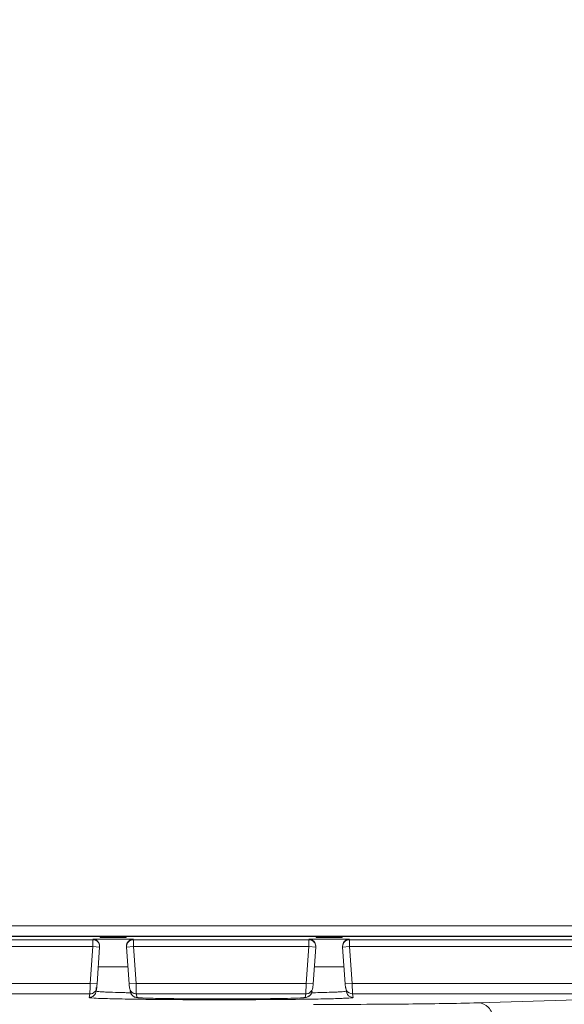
# Model space of a CAD drawing. Header units: centimetres. Extents: x -21 to 21, y -29.7 to 29.7.
# Tile 31 of 75: x 3 to 3.8, y -5.7 to -4.3. Entities that reach past the tile are written whole.
import ezdxf

# ---------------------------------------------------------------- set-up
doc = ezdxf.new("R2010")
doc.units = ezdxf.units.CM
doc.header["$MEASUREMENT"] = 0
doc.layers.add('06___PRT_ALL_SURFS', color=7, linetype='Continuous')

msp = doc.modelspace()

# ---------------------------------------------------------------- linework, layer by layer
at = {"layer": '06___PRT_ALL_SURFS', "color": 8, "lineweight": 5}
msp.add_open_spline([(-21.0058, -29.70447), (-21.0058, -29.70447), (20.9942, -29.70447), (20.9942, -29.70447), (20.9942, -29.70447), (20.9942, 29.69554), (20.9942, 29.69554), (20.9942, 29.69554), (-21.0058, 29.69554), (-21.0058, 29.69554), (-21.0058, 29.69554), (-21.0058, -29.70447), (-21.0058, -29.70447)], degree=3, knots=[0, 0, 0, 0, 0.25, 0.25, 0.25, 0.5, 0.5, 0.5, 0.75, 0.75, 0.75, 1, 1, 1, 1], dxfattribs=at)
at = {"layer": '06___PRT_ALL_SURFS', "lineweight": 5}
for points in [[(2.45706, -5.62942), (2.45706, -5.62942), (4.18474, -5.62942), (4.18474, -5.62942)], [(2.45646, -5.64501), (2.45646, -5.64501), (4.18533, -5.64501), (4.18533, -5.64501)], [(4.18533, -5.64502), (4.18533, -5.64502), (2.45646, -5.64502), (2.45646, -5.64502)], [(4.18473, -5.64441), (4.18473, -5.64441), (2.45706, -5.64441), (2.45706, -5.64441)], [(2.89818, -5.64968), (2.89818, -5.64968), (3.09352, -5.64968), (3.09352, -5.64968)], [(3.09352, -5.6487), (3.09352, -5.6487), (3.15247, -5.6487), (3.15247, -5.6487)], [(3.09352, -5.64968), (3.09352, -5.64968), (3.09612, -5.65002), (3.09612, -5.65002)], [(3.09352, -5.65967), (3.09352, -5.65967), (3.09352, -5.64968), (3.09352, -5.64968)], [(3.09612, -5.65003), (3.09869, -5.65072), (3.10114, -5.65266), (3.10237, -5.65503)], [(3.10237, -5.65503), (3.1028, -5.65584), (3.10311, -5.65672), (3.1033, -5.65762)], [(3.10424, -5.64652), (3.10424, -5.64652), (3.10424, -5.64502), (3.10424, -5.64502)], [(3.10424, -5.64652), (3.10424, -5.64652), (3.14174, -5.64652), (3.14174, -5.64652)], [(3.14174, -5.64502), (3.14174, -5.64502), (3.14174, -5.64652), (3.14174, -5.64652)], [(3.14987, -5.65002), (3.14987, -5.65002), (3.15247, -5.64968), (3.15247, -5.64968)], [(3.15247, -5.64968), (3.15247, -5.64968), (3.40602, -5.64968), (3.40602, -5.64968)], [(3.15247, -5.65967), (3.15247, -5.65967), (3.15247, -5.64968), (3.15247, -5.64968)], [(3.40602, -5.6487), (3.40602, -5.6487), (3.46497, -5.6487), (3.46497, -5.6487)], [(3.40862, -5.65002), (3.40862, -5.65002), (3.40602, -5.64968), (3.40602, -5.64968)], [(3.40602, -5.64968), (3.40602, -5.64968), (3.40602, -5.65967), (3.40602, -5.65967)], [(3.41674, -5.64652), (3.41674, -5.64652), (3.41674, -5.64502), (3.41674, -5.64502)], [(3.41674, -5.64652), (3.41674, -5.64652), (3.45424, -5.64652), (3.45424, -5.64652)], [(3.45424, -5.64502), (3.45424, -5.64502), (3.45424, -5.64652), (3.45424, -5.64652)], [(3.45612, -5.65502), (3.45569, -5.65584), (3.45538, -5.65672), (3.45519, -5.65761)], [(3.46237, -5.65003), (3.45979, -5.65072), (3.45735, -5.65266), (3.45612, -5.65502)], [(3.46497, -5.64968), (3.46497, -5.64968), (3.46237, -5.65002), (3.46237, -5.65002)], [(4.19005, -5.64968), (4.19005, -5.64968), (3.46497, -5.64968), (3.46497, -5.64968)], [(3.46497, -5.64968), (3.46497, -5.64968), (3.46497, -5.65967), (3.46497, -5.65967)], [(3.09352, -5.65967), (3.09352, -5.65967), (2.89818, -5.65967), (2.89818, -5.65967)], [(3.08979, -5.71298), (3.08979, -5.71298), (3.09352, -5.65967), (3.09352, -5.65967)], [(3.09352, -5.65967), (3.09352, -5.65967), (3.1035, -5.66037), (3.1035, -5.66037)], [(3.09977, -5.71368), (3.09977, -5.71368), (3.1035, -5.66037), (3.1035, -5.66037)], [(3.1033, -5.65762), (3.10349, -5.65852), (3.10356, -5.65945), (3.1035, -5.66037)], [(3.14249, -5.66037), (3.14249, -5.66037), (3.15247, -5.65967), (3.15247, -5.65967)], [(3.14622, -5.71368), (3.14622, -5.71368), (3.14249, -5.66037), (3.14249, -5.66037)], [(3.40602, -5.65967), (3.40602, -5.65967), (3.15247, -5.65967), (3.15247, -5.65967)], [(3.15619, -5.71298), (3.15619, -5.71298), (3.15247, -5.65967), (3.15247, -5.65967)], [(3.40602, -5.65967), (3.40602, -5.65967), (3.40229, -5.71298), (3.40229, -5.71298)], [(3.416, -5.66037), (3.416, -5.66037), (3.40602, -5.65967), (3.40602, -5.65967)], [(3.416, -5.66037), (3.416, -5.66037), (3.41227, -5.71368), (3.41227, -5.71368)], [(3.45519, -5.65761), (3.455, -5.65852), (3.45493, -5.65945), (3.45499, -5.66037)], [(3.46497, -5.65967), (3.46497, -5.65967), (3.45499, -5.66037), (3.45499, -5.66037)], [(3.45499, -5.66037), (3.45499, -5.66037), (3.45872, -5.71368), (3.45872, -5.71368)], [(4.19005, -5.65967), (4.19005, -5.65967), (3.46497, -5.65967), (3.46497, -5.65967)], [(3.46497, -5.65967), (3.46497, -5.65967), (3.46869, -5.71298), (3.46869, -5.71298)], [(3.14455, -5.68879), (3.14455, -5.68879), (3.10143, -5.68879), (3.10143, -5.68879)], [(3.41393, -5.68879), (3.41393, -5.68879), (3.45705, -5.68879), (3.45705, -5.68879)], [(2.90191, -5.71298), (2.90191, -5.71298), (3.08979, -5.71298), (3.08979, -5.71298)], [(3.08968, -5.71796), (3.08968, -5.71796), (3.08979, -5.71298), (3.08979, -5.71298)], [(3.08979, -5.71298), (3.08979, -5.71298), (3.09977, -5.71368), (3.09977, -5.71368)], [(3.14622, -5.71368), (3.14622, -5.71368), (3.15619, -5.71298), (3.15619, -5.71298)], [(3.15619, -5.71298), (3.15619, -5.71298), (3.40229, -5.71298), (3.40229, -5.71298)], [(3.15631, -5.71798), (3.15631, -5.71798), (3.15619, -5.71298), (3.15619, -5.71298)], [(3.40229, -5.71298), (3.40229, -5.71298), (3.40193, -5.72797), (3.40193, -5.72797)], [(3.41227, -5.71368), (3.41227, -5.71368), (3.40229, -5.71298), (3.40229, -5.71298)], [(3.46869, -5.71298), (3.46869, -5.71298), (3.45872, -5.71368), (3.45872, -5.71368)], [(3.46869, -5.71298), (3.46869, -5.71298), (4.08096, -5.71298), (4.08096, -5.71298)], [(3.46869, -5.71298), (3.46869, -5.71298), (3.46905, -5.72797), (3.46905, -5.72797)], [(3.08943, -5.72797), (3.08943, -5.72797), (2.90227, -5.72797), (2.90227, -5.72797)], [(3.08834, -5.73318), (3.08834, -5.73318), (3.08943, -5.72797), (3.08943, -5.72797)], [(3.08943, -5.72797), (3.08943, -5.72797), (3.08968, -5.71796), (3.08968, -5.71796)], [(3.09832, -5.72388), (3.09832, -5.72388), (3.09868, -5.71862), (3.09868, -5.71862)], [(3.09832, -5.72388), (3.09832, -5.72388), (3.09941, -5.71867), (3.09941, -5.71867)], [(3.13995, -5.72625), (3.14265, -5.72631), (3.14534, -5.72637), (3.14804, -5.72643)], [(3.14704, -5.7209), (3.14704, -5.7209), (3.14658, -5.71867), (3.14658, -5.71867)], [(3.14661, -5.71908), (3.14661, -5.71908), (3.14699, -5.72091), (3.14699, -5.72091)], [(3.147, -5.72091), (3.14774, -5.72331), (3.14955, -5.72555), (3.15176, -5.72675)], [(3.14767, -5.72388), (3.14767, -5.72388), (3.14794, -5.72559), (3.14794, -5.72559)], [(3.14794, -5.72559), (3.14821, -5.72664), (3.14864, -5.72766), (3.14923, -5.72858)], [(3.15176, -5.72675), (3.15321, -5.72754), (3.1549, -5.72797), (3.15655, -5.72797)], [(3.15655, -5.72797), (3.15655, -5.72797), (3.15631, -5.71798), (3.15631, -5.71798)], [(3.40193, -5.72797), (3.40193, -5.72797), (3.15655, -5.72797), (3.15655, -5.72797)], [(3.15764, -5.73318), (3.15764, -5.73318), (3.15655, -5.72797), (3.15655, -5.72797)], [(3.40193, -5.72797), (3.40193, -5.72797), (3.40084, -5.73318), (3.40084, -5.73318)], [(3.40673, -5.72675), (3.40528, -5.72754), (3.40358, -5.72797), (3.40193, -5.72797)], [(3.41191, -5.71867), (3.41168, -5.72186), (3.40954, -5.72522), (3.40673, -5.72675)], [(3.40817, -5.73), (3.40817, -5.73), (3.41055, -5.72559), (3.41055, -5.72559)], [(3.41054, -5.72559), (3.41028, -5.72664), (3.40984, -5.72766), (3.40926, -5.72858)], [(3.41259, -5.72638), (3.41259, -5.72638), (3.41029, -5.72643), (3.41029, -5.72643)], [(3.41082, -5.72388), (3.41082, -5.72388), (3.41055, -5.72559), (3.41055, -5.72559)], [(3.46057, -5.72327), (3.46057, -5.72327), (3.45908, -5.71867), (3.45908, -5.71867)], [(3.4598, -5.71862), (3.4598, -5.71862), (3.46, -5.72153), (3.46, -5.72153)], [(3.46194, -5.7289), (3.46194, -5.7289), (3.46017, -5.72388), (3.46017, -5.72388)], [(3.46905, -5.72797), (3.46582, -5.72797), (3.46228, -5.72602), (3.46057, -5.72327)], [(4.08097, -5.72797), (4.08097, -5.72797), (3.46905, -5.72797), (3.46905, -5.72797)], [(3.46905, -5.72797), (3.46905, -5.72797), (3.47014, -5.73318), (3.47014, -5.73318)], [(4.08097, -5.72797), (4.08097, -5.72797), (3.6512, -5.74094), (3.6512, -5.74094)], [(3.14923, -5.72858), (3.15011, -5.72997), (3.1514, -5.73116), (3.15285, -5.73195)], [(3.15285, -5.73195), (3.1543, -5.73274), (3.15599, -5.73318), (3.15764, -5.73318)], [(3.16139, -5.73372), (3.16139, -5.73372), (3.16379, -5.73386), (3.16379, -5.73386)], [(3.40564, -5.73195), (3.40419, -5.73274), (3.40249, -5.73318), (3.40084, -5.73318)], [(3.40926, -5.72858), (3.40837, -5.72997), (3.40709, -5.73116), (3.40564, -5.73195)], [(3.47014, -5.73318), (3.46706, -5.73318), (3.46371, -5.73143), (3.46194, -5.7289)]]:
    msp.add_open_spline(points, degree=3, dxfattribs=at)
for points, knots in [([(3.1035, -5.65936), (3.10369, -5.65661), (3.10272, -5.65389), (3.10083, -5.65187), (3.09894, -5.64985), (3.09629, -5.6487), (3.09352, -5.6487)], [0, 0, 0, 0, 0.5, 0.5, 0.5, 1, 1, 1, 1]), ([(3.15247, -5.6487), (3.14969, -5.6487), (3.14704, -5.64985), (3.14515, -5.65187), (3.14326, -5.65389), (3.1423, -5.65661), (3.14249, -5.65936)], [0, 0, 0, 0, 0.5, 0.5, 0.5, 1, 1, 1, 1]), ([(3.14249, -5.66037), (3.14233, -5.65812), (3.14298, -5.65575), (3.14432, -5.65387), (3.14566, -5.65199), (3.1477, -5.65061), (3.14987, -5.65003)], [0, 0, 0, 0, 0.5, 0.5, 0.5, 1, 1, 1, 1]), ([(3.416, -5.65936), (3.41619, -5.65661), (3.41522, -5.65389), (3.41333, -5.65187), (3.41144, -5.64985), (3.40879, -5.6487), (3.40602, -5.6487)], [0, 0, 0, 0, 0.5, 0.5, 0.5, 1, 1, 1, 1]), ([(3.416, -5.66037), (3.41615, -5.65812), (3.41551, -5.65575), (3.41417, -5.65387), (3.41282, -5.65199), (3.41079, -5.65061), (3.40862, -5.65003)], [0, 0, 0, 0, 0.5, 0.5, 0.5, 1, 1, 1, 1]), ([(3.46497, -5.6487), (3.46219, -5.6487), (3.45954, -5.64985), (3.45765, -5.65187), (3.45576, -5.65389), (3.4548, -5.65661), (3.45499, -5.65936)], [0, 0, 0, 0, 0.5, 0.5, 0.5, 1, 1, 1, 1]), ([(3.09941, -5.71867), (3.09944, -5.71854), (3.09944, -5.7184), (3.09944, -5.71827), (3.09948, -5.71672), (3.09966, -5.71521), (3.09977, -5.71368)], [0, 0, 0, 0, 0.5, 0.5, 0.5, 1, 1, 1, 1]), ([(3.14658, -5.71867), (3.14655, -5.71854), (3.14655, -5.7184), (3.14654, -5.71827), (3.14651, -5.71672), (3.14632, -5.71521), (3.14622, -5.71368)], [0, 0, 0, 0, 0.5, 0.5, 0.5, 1, 1, 1, 1]), ([(3.41227, -5.71368), (3.41223, -5.71431), (3.41217, -5.71494), (3.41214, -5.71557), (3.41209, -5.71661), (3.41212, -5.71766), (3.41191, -5.71867)], [0, 0, 0, 0, 0.5, 0.5, 0.5, 1, 1, 1, 1]), ([(3.45872, -5.71368), (3.45876, -5.71431), (3.45882, -5.71493), (3.45885, -5.71557), (3.4589, -5.7166), (3.45887, -5.71766), (3.45908, -5.71867)], [0, 0, 0, 0, 0.5, 0.5, 0.5, 1, 1, 1, 1]), ([(3.08834, -5.73318), (3.09078, -5.73318), (3.09332, -5.73221), (3.09516, -5.73049), (3.097, -5.72878), (3.09815, -5.72631), (3.09832, -5.72388)], [0, 0, 0, 0, 0.5, 0.5, 0.5, 1, 1, 1, 1]), ([(3.08943, -5.72797), (3.09188, -5.72797), (3.09441, -5.72701), (3.09625, -5.72529), (3.09809, -5.72358), (3.09924, -5.72111), (3.09941, -5.71867)], [0, 0, 0, 0, 0.5, 0.5, 0.5, 1, 1, 1, 1]), ([(3.13995, -5.72625), (3.13396, -5.7261), (3.12796, -5.72594), (3.12197, -5.72573), (3.11957, -5.72565), (3.11717, -5.72555), (3.11475, -5.72545), (3.11276, -5.72536), (3.11076, -5.72527), (3.1088, -5.72515), (3.10727, -5.72506), (3.10576, -5.72496), (3.10416, -5.72484), (3.10302, -5.72476), (3.10184, -5.72466), (3.10087, -5.72452), (3.10029, -5.72444), (3.09979, -5.72433), (3.09892, -5.7242), (3.09862, -5.72415), (3.09827, -5.7241), (3.09832, -5.72388)], [0, 0, 0, 0, 0.1428571, 0.1428571, 0.1428571, 0.2857143, 0.2857143, 0.2857143, 0.4285714, 0.4285714, 0.4285714, 0.5714286, 0.5714286, 0.5714286, 0.7142857, 0.7142857, 0.7142857, 0.8571429, 0.8571429, 0.8571429, 1, 1, 1, 1]), ([(3.14794, -5.72559), (3.14794, -5.72559), (3.15038, -5.73006), (3.15038, -5.73006), (3.15038, -5.73006), (3.15406, -5.73256), (3.15406, -5.73256), (3.15406, -5.73256), (3.15635, -5.73321), (3.15635, -5.73321), (3.15635, -5.73321), (3.15786, -5.73343), (3.15786, -5.73343), (3.15786, -5.73343), (3.15945, -5.73358), (3.15945, -5.73358), (3.15945, -5.73358), (3.16139, -5.73372), (3.16139, -5.73372)], [0, 0, 0, 0, 0.1666667, 0.1666667, 0.1666667, 0.3333333, 0.3333333, 0.3333333, 0.5, 0.5, 0.5, 0.6666667, 0.6666667, 0.6666667, 0.8333333, 0.8333333, 0.8333333, 1, 1, 1, 1]), ([(3.44521, -5.72538), (3.44302, -5.72548), (3.44084, -5.72557), (3.43865, -5.72565), (3.42997, -5.72598), (3.42128, -5.72619), (3.41259, -5.72638)], [0, 0, 0, 0, 0.5, 0.5, 0.5, 1, 1, 1, 1]), ([(3.46017, -5.72389), (3.46019, -5.72421), (3.45969, -5.72423), (3.45926, -5.72427), (3.45802, -5.72436), (3.45729, -5.72453), (3.45646, -5.72465), (3.45508, -5.72485), (3.45339, -5.72494), (3.45177, -5.72502), (3.44951, -5.72514), (3.4474, -5.72528), (3.44521, -5.72538)], [0, 0, 0, 0, 0.25, 0.25, 0.25, 0.5, 0.5, 0.5, 0.75, 0.75, 0.75, 1, 1, 1, 1]), ([(3.09206, -5.73385), (3.09111, -5.73377), (3.09054, -5.73358), (3.08923, -5.73352), (3.08879, -5.7335), (3.08828, -5.73349), (3.08834, -5.73318)], [0, 0, 0, 0, 0.5, 0.5, 0.5, 1, 1, 1, 1]), ([(3.13231, -5.73532), (3.12766, -5.73522), (3.12302, -5.7351), (3.11838, -5.73499), (3.1096, -5.73478), (3.10081, -5.73462), (3.09206, -5.73385)], [0, 0, 0, 0, 0.5, 0.5, 0.5, 1, 1, 1, 1]), ([(3.17607, -5.736), (3.17207, -5.73596), (3.16806, -5.73591), (3.16406, -5.73585), (3.15347, -5.73571), (3.14289, -5.73554), (3.13231, -5.73532)], [0, 0, 0, 0, 0.5, 0.5, 0.5, 1, 1, 1, 1]), ([(3.18079, -5.73442), (3.17747, -5.73434), (3.17415, -5.73425), (3.17082, -5.73414), (3.16839, -5.73406), (3.16595, -5.73397), (3.16354, -5.73383), (3.1627, -5.73378), (3.16185, -5.73372), (3.16098, -5.73367), (3.16035, -5.73363), (3.15971, -5.73359), (3.15914, -5.73351), (3.1588, -5.73346), (3.15849, -5.73339), (3.15803, -5.73334), (3.15786, -5.73333), (3.15767, -5.73332), (3.15764, -5.73318)], [0, 0, 0, 0, 0.1666667, 0.1666667, 0.1666667, 0.3333333, 0.3333333, 0.3333333, 0.5, 0.5, 0.5, 0.6666667, 0.6666667, 0.6666667, 0.8333333, 0.8333333, 0.8333333, 1, 1, 1, 1]), ([(3.16379, -5.73386), (3.16379, -5.73386), (3.16671, -5.73399), (3.16671, -5.73399), (3.16671, -5.73399), (3.17018, -5.73412), (3.17018, -5.73412)], [0, 0, 0, 0, 0.5, 0.5, 0.5, 1, 1, 1, 1]), ([(3.17018, -5.73412), (3.17018, -5.73412), (3.17424, -5.73425), (3.17424, -5.73425), (3.17424, -5.73425), (3.1789, -5.73438), (3.1789, -5.73438), (3.1789, -5.73438), (3.18417, -5.7345), (3.18417, -5.7345), (3.18417, -5.7345), (3.19001, -5.73462), (3.19001, -5.73462), (3.19001, -5.73462), (3.19641, -5.73473), (3.19641, -5.73473)], [0, 0, 0, 0, 0.2, 0.2, 0.2, 0.4, 0.4, 0.4, 0.6, 0.6, 0.6, 0.8, 0.8, 0.8, 1, 1, 1, 1]), ([(3.37822, -5.73605), (3.36197, -5.73622), (3.34571, -5.73633), (3.32946, -5.73641), (3.27833, -5.73666), (3.2272, -5.73658), (3.17607, -5.736)], [0, 0, 0, 0, 0.5, 0.5, 0.5, 1, 1, 1, 1]), ([(3.3749, -5.73448), (3.34225, -5.73521), (3.30958, -5.7353), (3.27692, -5.7353), (3.24487, -5.73529), (3.21282, -5.73519), (3.18079, -5.73442)], [0, 0, 0, 0, 0.5, 0.5, 0.5, 1, 1, 1, 1]), ([(3.19641, -5.73473), (3.19641, -5.73473), (3.20335, -5.73484), (3.20335, -5.73484), (3.20335, -5.73484), (3.21085, -5.73493), (3.21085, -5.73493), (3.21085, -5.73493), (3.21891, -5.73502), (3.21891, -5.73502), (3.21891, -5.73502), (3.22751, -5.7351), (3.22751, -5.7351), (3.22751, -5.7351), (3.23664, -5.73517), (3.23664, -5.73517), (3.23664, -5.73517), (3.24628, -5.73522), (3.24628, -5.73522), (3.24628, -5.73522), (3.25637, -5.73526), (3.25637, -5.73526), (3.25637, -5.73526), (3.26688, -5.73529), (3.26688, -5.73529), (3.26688, -5.73529), (3.27775, -5.7353), (3.27775, -5.7353), (3.27775, -5.7353), (3.2889, -5.73529), (3.2889, -5.73529), (3.2889, -5.73529), (3.30019, -5.73527), (3.30019, -5.73527), (3.30019, -5.73527), (3.31144, -5.73522), (3.31144, -5.73522), (3.31144, -5.73522), (3.32246, -5.73516), (3.32246, -5.73516), (3.32246, -5.73516), (3.33307, -5.73508), (3.33307, -5.73508), (3.33307, -5.73508), (3.3431, -5.73498), (3.3431, -5.73498), (3.3431, -5.73498), (3.35241, -5.73487), (3.35241, -5.73487), (3.35241, -5.73487), (3.36091, -5.73475), (3.36091, -5.73475), (3.36091, -5.73475), (3.36854, -5.73462), (3.36854, -5.73462)], [0, 0, 0, 0, 0.0555556, 0.0555556, 0.0555556, 0.1111111, 0.1111111, 0.1111111, 0.1666667, 0.1666667, 0.1666667, 0.2222222, 0.2222222, 0.2222222, 0.2777778, 0.2777778, 0.2777778, 0.3333333, 0.3333333, 0.3333333, 0.3888889, 0.3888889, 0.3888889, 0.4444444, 0.4444444, 0.4444444, 0.5, 0.5, 0.5, 0.5555556, 0.5555556, 0.5555556, 0.6111111, 0.6111111, 0.6111111, 0.6666667, 0.6666667, 0.6666667, 0.7222222, 0.7222222, 0.7222222, 0.7777778, 0.7777778, 0.7777778, 0.8333333, 0.8333333, 0.8333333, 0.8888889, 0.8888889, 0.8888889, 0.9444444, 0.9444444, 0.9444444, 1, 1, 1, 1]), ([(3.36854, -5.73462), (3.36854, -5.73462), (3.3753, -5.73448), (3.3753, -5.73448), (3.3753, -5.73448), (3.38118, -5.73434), (3.38118, -5.73434), (3.38118, -5.73434), (3.38624, -5.73419), (3.38624, -5.73419), (3.38624, -5.73419), (3.39049, -5.73404), (3.39049, -5.73404), (3.39049, -5.73404), (3.394, -5.73389), (3.394, -5.73389), (3.394, -5.73389), (3.39681, -5.73374), (3.39681, -5.73374), (3.39681, -5.73374), (3.399, -5.73359), (3.399, -5.73359), (3.399, -5.73359), (3.40072, -5.73342), (3.40072, -5.73342), (3.40072, -5.73342), (3.40228, -5.73318), (3.40228, -5.73318), (3.40228, -5.73318), (3.40455, -5.73251), (3.40455, -5.73251), (3.40455, -5.73251), (3.40817, -5.73), (3.40817, -5.73)], [0, 0, 0, 0, 0.0909091, 0.0909091, 0.0909091, 0.1818182, 0.1818182, 0.1818182, 0.2727273, 0.2727273, 0.2727273, 0.3636364, 0.3636364, 0.3636364, 0.4545455, 0.4545455, 0.4545455, 0.5454545, 0.5454545, 0.5454545, 0.6363636, 0.6363636, 0.6363636, 0.7272727, 0.7272727, 0.7272727, 0.8181818, 0.8181818, 0.8181818, 0.9090909, 0.9090909, 0.9090909, 1, 1, 1, 1]), ([(3.39875, -5.73357), (3.39758, -5.73368), (3.39641, -5.73375), (3.39523, -5.73382), (3.38846, -5.73419), (3.38168, -5.73433), (3.3749, -5.73448)], [0, 0, 0, 0, 0.5, 0.5, 0.5, 1, 1, 1, 1]), ([(3.40136, -5.73576), (3.39951, -5.73578), (3.39766, -5.73581), (3.39581, -5.73584), (3.38994, -5.73591), (3.38408, -5.73598), (3.37822, -5.73605)], [0, 0, 0, 0, 0.5, 0.5, 0.5, 1, 1, 1, 1]), ([(3.40084, -5.73318), (3.4008, -5.73336), (3.40053, -5.73336), (3.4003, -5.73337), (3.39966, -5.7334), (3.39927, -5.73352), (3.39875, -5.73357)], [0, 0, 0, 0, 0.5, 0.5, 0.5, 1, 1, 1, 1]), ([(3.43872, -5.73503), (3.43599, -5.7351), (3.43326, -5.73517), (3.43053, -5.73523), (3.42081, -5.73545), (3.41108, -5.73561), (3.40136, -5.73576)], [0, 0, 0, 0, 0.5, 0.5, 0.5, 1, 1, 1, 1]), ([(3.65121, -5.74094), (3.61759, -5.74195), (3.58396, -5.74238), (3.55032, -5.74269), (3.50443, -5.74312), (3.45854, -5.74333), (3.41264, -5.74333)], [0, 0, 0, 0, 0.5, 0.5, 0.5, 1, 1, 1, 1]), ([(3.45434, -5.73453), (3.45319, -5.73457), (3.45205, -5.73461), (3.4509, -5.73466), (3.44684, -5.7348), (3.44278, -5.73492), (3.43872, -5.73503)], [0, 0, 0, 0, 0.5, 0.5, 0.5, 1, 1, 1, 1]), ([(3.47014, -5.73318), (3.47021, -5.7335), (3.46967, -5.73351), (3.46921, -5.73352), (3.46784, -5.73358), (3.46712, -5.73375), (3.46627, -5.73387), (3.46484, -5.73407), (3.46302, -5.73413), (3.4613, -5.7342), (3.45889, -5.7343), (3.45666, -5.73443), (3.45434, -5.73453)], [0, 0, 0, 0, 0.25, 0.25, 0.25, 0.5, 0.5, 0.5, 0.75, 0.75, 0.75, 1, 1, 1, 1]), ([(3.6512, -5.74094), (3.65648, -5.74099), (3.66183, -5.74356), (3.66564, -5.74745), (3.66989, -5.75179), (3.67222, -5.75777), (3.67273, -5.76363)], [0, 0, 0, 0, 0.5, 0.5, 0.5, 1, 1, 1, 1])]:
    msp.add_open_spline(points, degree=3, knots=knots, dxfattribs=at)

doc.saveas('drawing.dxf')
